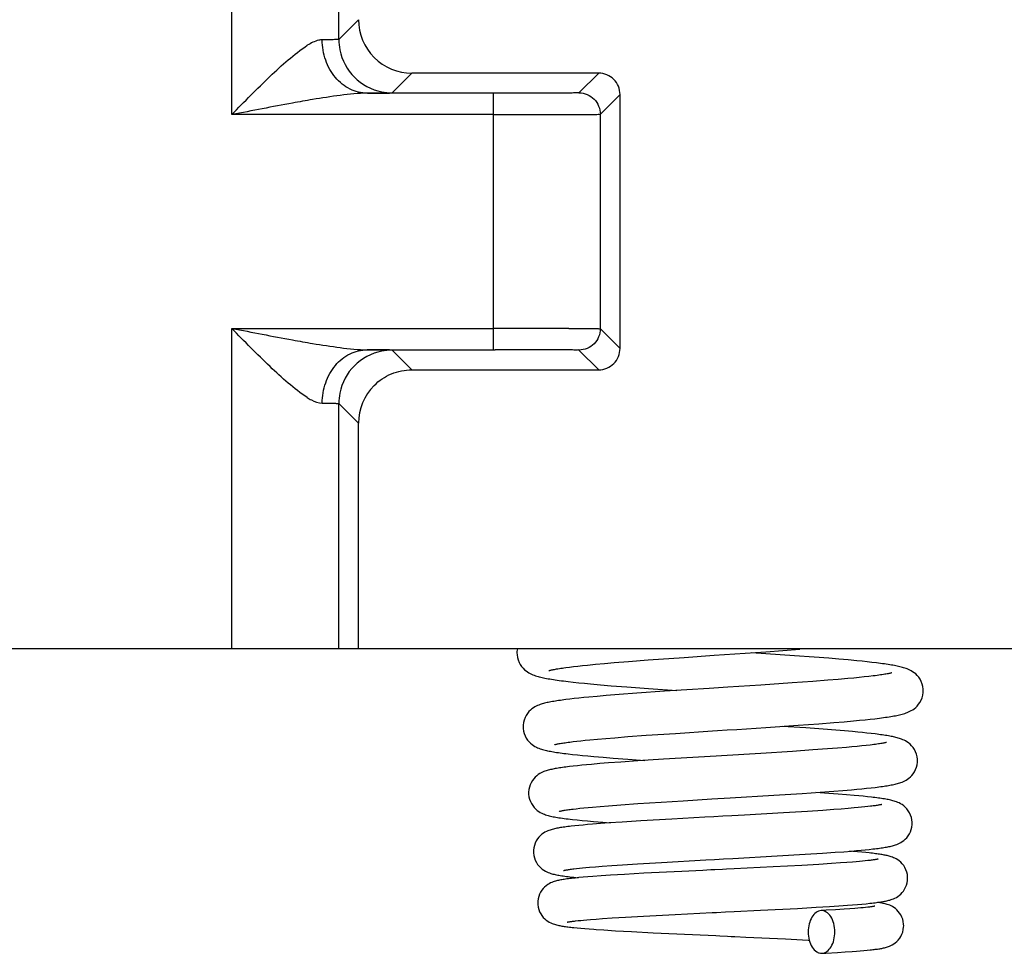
# Model space of a CAD drawing. Header units: millimetres. Extents: x 0 to 841, y 0 to 594.
# Tile 222 of 237: x 659.93 to 669.16, y 440.55 to 449.29. Entities that reach past the tile are written whole.
import ezdxf

# ---------------------------------------------------------------- set-up
doc = ezdxf.new("R2010")
doc.units = ezdxf.units.MM
doc.header["$LTSCALE"] = 46.255
doc.layers.get('0').update_dxf_attribs({"linetype": 'CONTINUOUS'})

msp = doc.modelspace()

# ---------------------------------------------------------------- linework, layer by layer
at = {"color": 9, "linetype": 'CONTINUOUS'}
for p, q in [((661.92287, 448.39922), (661.92287, 453.39835)), ((662.92286, 449.10269), (663.10801, 449.28783)), ((663.60798, 448.78782), (663.42285, 448.60269)), ((665.17286, 448.60269), (665.35795, 448.78778)), ((664.37287, 446.39747), (664.37287, 448.59921)), ((665.55795, 448.58779), (665.37286, 448.40269)), ((664.37287, 448.39922), (661.92287, 448.39922)), ((661.92287, 446.39747), (664.37287, 446.39747)), ((661.92287, 443.39835), (661.92287, 446.39747)), ((665.55777, 446.2091), (665.37286, 446.39397)), ((663.60773, 446.00912), (663.42285, 446.194)), ((665.17286, 446.194), (665.35779, 446.00909)), ((662.92286, 445.69401), (663.10772, 445.50915))]:
    msp.add_line(p, q, dxfattribs=at)
at = {"color": 7, "linetype": 'CONTINUOUS'}
for p, q in [((662.92286, 449.10269), (662.92286, 453.39835)), ((665.35796, 448.78777), (663.60797, 448.78783)), ((664.35933, 448.5992), (663.19109, 448.59923)), ((665.55777, 446.2091), (665.55795, 448.58779)), ((665.37286, 446.39397), (665.37286, 448.40269)), ((664.37287, 446.31315), (664.37288, 446.39747)), ((664.37288, 446.19747), (664.37287, 446.31315)), ((663.18848, 446.19749), (664.38854, 446.19747)), ((663.60762, 446.00909), (665.35777, 446.00912)), ((662.92286, 443.39835), (662.92286, 445.69401)), ((663.10756, 443.39835), (663.10772, 445.50915)), ((633.99287, 443.39835), (684.64089, 443.39835)), ((664.59227, 443.37234), (664.59176, 443.3581)), ((665.82133, 443.29269), (666.1593, 443.31695)), ((666.1593, 443.31695), (666.44027, 443.33628)), ((666.44027, 443.33628), (666.92314, 443.36947)), ((667.19251, 443.33213), (666.78753, 443.36004)), ((666.92314, 443.36947), (667.24205, 443.39252)), ((667.37718, 443.31849), (667.19251, 443.33213)), ((667.51241, 443.30786), (667.37718, 443.31849)), ((665.04844, 443.22111), (665.08296, 443.22561)), ((665.08296, 443.22561), (665.1206, 443.23021)), ((665.1206, 443.23021), (665.16138, 443.23492)), ((665.16138, 443.23492), (665.20532, 443.23971)), ((665.20532, 443.23971), (665.25242, 443.24459)), ((665.25242, 443.24459), (665.32905, 443.25209)), ((665.32905, 443.25209), (665.41288, 443.25977)), ((665.41288, 443.25977), (665.50393, 443.26767)), ((665.50393, 443.26767), (665.63674, 443.27852)), ((665.63674, 443.27852), (665.82133, 443.29269)), ((667.6063, 443.30004), (667.51241, 443.30786)), ((667.69367, 443.29234), (667.6063, 443.30004)), ((667.77448, 443.28475), (667.69367, 443.29234)), ((667.82474, 443.27974), (667.77448, 443.28475)), ((667.87213, 443.27476), (667.82474, 443.27974)), ((667.91668, 443.2698), (667.87213, 443.27476)), ((667.84539, 443.13316), (667.79798, 443.12817)), ((667.88891, 443.13803), (667.84539, 443.13316)), ((667.92851, 443.14278), (667.88891, 443.13803)), ((665.07265, 443.09055), (665.11984, 443.08518)), ((665.11984, 443.08518), (665.17042, 443.07976)), ((665.17042, 443.07976), (665.22446, 443.07429)), ((665.22446, 443.07429), (665.28201, 443.06876)), ((665.28201, 443.06876), (665.37495, 443.06035)), ((665.37495, 443.06035), (665.47584, 443.05178)), ((665.47584, 443.05178), (665.62251, 443.0401)), ((665.62251, 443.0401), (665.82451, 443.02507)), ((667.16869, 443.07694), (666.87461, 443.05707)), ((667.36244, 443.09094), (667.16869, 443.07694)), ((667.50427, 443.10192), (667.36244, 443.09094)), ((667.60192, 443.10999), (667.50427, 443.10192)), ((667.69156, 443.11791), (667.60192, 443.10999)), ((667.74667, 443.12309), (667.69156, 443.11791)), ((667.79798, 443.12817), (667.74667, 443.12309)), ((665.34355, 442.9515), (665.26588, 442.94444)), ((665.42735, 442.95865), (665.34355, 442.9515)), ((665.5486, 442.96834), (665.42735, 442.95865)), ((665.71518, 442.98076), (665.5486, 442.96834)), ((665.97509, 442.9988), (665.71518, 442.98076)), ((665.82451, 443.02507), (666.09056, 443.00647)), ((665.08834, 442.92595), (665.0505, 442.92135)), ((665.12875, 442.93054), (665.08834, 442.92595)), ((665.17179, 442.93515), (665.12875, 442.93054)), ((665.21749, 442.93979), (665.17179, 442.93515)), ((665.26588, 442.94444), (665.21749, 442.93979)), ((666.9244, 442.66031), (667.225, 442.68074)), ((667.29643, 442.65562), (667.07604, 442.67045)), ((667.225, 442.68074), (667.41942, 442.69493)), ((667.41942, 442.69493), (667.56021, 442.70598)), ((667.56021, 442.70598), (667.65682, 442.71409)), ((667.65682, 442.71409), (667.74562, 442.72206)), ((667.74562, 442.72206), (667.80049, 442.7273)), ((667.80049, 442.7273), (667.85192, 442.73249)), ((667.85192, 442.73249), (667.89996, 442.73763)), ((667.89996, 442.73763), (667.94469, 442.74273)), ((667.94469, 442.74273), (667.98619, 442.7478)), ((665.63195, 442.57437), (665.80367, 442.58689)), ((665.80367, 442.58689), (666.07536, 442.60542)), ((666.56021, 442.63675), (666.65184, 442.64262)), ((666.65184, 442.64262), (666.9244, 442.66031)), ((667.45932, 442.6439), (667.29643, 442.65562)), ((667.5779, 442.63475), (667.45932, 442.6439)), ((667.65988, 442.628), (667.5779, 442.63475)), ((667.73587, 442.62133), (667.65988, 442.628)), ((667.78322, 442.61693), (667.73587, 442.62133)), ((667.82794, 442.61255), (667.78322, 442.61693)), ((667.87007, 442.60819), (667.82794, 442.61255)), ((667.90963, 442.60384), (667.87007, 442.60819)), ((665.0861, 442.52356), (665.11805, 442.52755)), ((665.11805, 442.52755), (665.15288, 442.53163)), ((665.15288, 442.53163), (665.19063, 442.53579)), ((665.19063, 442.53579), (665.2313, 442.54003)), ((665.2313, 442.54003), (665.27491, 442.54435)), ((665.27491, 442.54435), (665.34592, 442.55097)), ((665.34592, 442.55097), (665.42371, 442.55778)), ((665.42371, 442.55778), (665.50835, 442.56476)), ((665.50835, 442.56476), (665.63195, 442.57437)), ((667.82299, 442.48743), (667.77835, 442.48295)), ((667.86383, 442.4918), (667.82299, 442.48743)), ((667.90088, 442.49607), (667.86383, 442.4918)), ((665.11252, 442.40795), (665.15746, 442.40312)), ((665.15746, 442.40312), (665.2056, 442.39824)), ((665.2056, 442.39824), (665.25697, 442.39334)), ((665.25697, 442.39334), (665.31155, 442.38839)), ((667.17354, 442.43662), (666.87767, 442.41802)), ((667.36298, 442.44942), (667.17354, 442.43662)), ((667.49959, 442.45936), (667.36298, 442.44942)), ((667.59281, 442.46663), (667.49959, 442.45936)), ((667.67788, 442.47374), (667.59281, 442.46663)), ((667.72997, 442.47839), (667.67788, 442.47374)), ((667.77835, 442.48295), (667.72997, 442.47839)), ((665.15819, 442.30239), (665.11936, 442.29821)), ((665.19975, 442.30658), (665.15819, 442.30239)), ((665.24406, 442.3108), (665.19975, 442.30658)), ((665.2911, 442.31505), (665.24406, 442.3108)), ((665.3667, 442.32147), (665.2911, 442.31505)), ((665.31155, 442.38839), (665.3994, 442.38089)), ((665.44816, 442.32795), (665.3667, 442.32147)), ((665.3994, 442.38089), (665.49425, 442.3733)), ((665.56537, 442.33668), (665.44816, 442.32795)), ((665.49425, 442.3733), (665.63109, 442.36303)), ((665.72433, 442.34771), (665.56537, 442.33668)), ((665.63109, 442.36303), (665.78849, 442.35196)), ((665.96577, 442.36329), (665.72433, 442.34771)), ((665.11936, 442.29821), (665.08314, 442.29404)), ((666.58834, 442.00067), (666.99874, 442.02541)), ((666.99874, 442.02541), (667.2618, 442.04228)), ((667.2618, 442.04228), (667.43292, 442.0541)), ((667.51412, 442.04239), (667.39009, 442.05099)), ((667.43292, 442.0541), (667.55848, 442.06342)), ((667.59927, 442.0361), (667.51412, 442.04239)), ((667.55848, 442.06342), (667.64546, 442.07033)), ((667.67777, 442.02992), (667.59927, 442.0361)), ((667.64546, 442.07033), (667.72598, 442.07717)), ((667.74976, 442.02383), (667.67777, 442.02992)), ((667.72598, 442.07717), (667.77598, 442.08168)), ((667.79423, 442.01981), (667.74976, 442.02383)), ((667.77598, 442.08168), (667.82302, 442.08617)), ((667.82302, 442.08617), (667.8671, 442.09063)), ((667.8671, 442.09063), (667.90823, 442.09506)), ((667.90823, 442.09506), (667.94647, 442.09947)), ((665.44899, 441.92752), (665.56399, 441.93624)), ((665.56399, 441.93624), (665.72546, 441.94758)), ((665.72546, 441.94758), (665.94374, 441.96182)), ((665.94374, 441.96182), (666.14971, 441.97454)), ((666.14971, 441.97454), (666.41796, 441.99059)), ((666.41796, 441.99059), (666.58834, 442.00067)), ((667.83594, 442.01582), (667.79423, 442.01981)), ((667.87497, 442.01183), (667.83594, 442.01582)), ((665.11747, 441.89606), (665.14781, 441.89965)), ((665.14781, 441.89965), (665.18127, 441.90336)), ((665.18127, 441.90336), (665.21788, 441.90716)), ((665.21788, 441.90716), (665.25767, 441.91106)), ((665.25767, 441.91106), (665.30066, 441.91505)), ((665.30066, 441.91505), (665.37119, 441.92119)), ((665.37119, 441.92119), (665.44899, 441.92752)), ((666.72258, 441.84003), (666.60302, 441.83355)), ((667.08813, 441.86053), (666.72258, 441.84003)), ((667.31315, 441.87416), (667.08813, 441.86053)), ((667.45609, 441.88355), (667.31315, 441.87416)), ((667.55889, 441.89082), (667.45609, 441.88355)), ((667.62903, 441.89613), (667.55889, 441.89082)), ((667.69318, 441.9013), (667.62903, 441.89613)), ((667.75145, 441.90635), (667.69318, 441.9013)), ((667.78708, 441.90964), (667.75145, 441.90635)), ((667.82018, 441.91287), (667.78708, 441.90964)), ((667.85076, 441.91604), (667.82018, 441.91287)), ((667.87885, 441.91915), (667.85076, 441.91604)), ((667.90446, 441.92218), (667.87885, 441.91915)), ((665.15488, 441.79447), (665.20221, 441.78978)), ((665.2105, 441.74708), (665.17051, 441.74325)), ((665.20221, 441.78978), (665.25317, 441.78506)), ((665.25345, 441.75094), (665.2105, 441.74708)), ((665.25317, 441.78506), (665.30776, 441.7803)), ((665.29937, 441.75483), (665.25345, 441.75094)), ((665.37392, 441.76073), (665.29937, 441.75483)), ((665.30776, 441.7803), (665.39696, 441.77305)), ((665.45581, 441.76677), (665.37392, 441.76073)), ((665.39696, 441.77305), (665.46813, 441.76764)), ((665.57758, 441.77511), (665.45581, 441.76677)), ((665.7524, 441.78616), (665.57758, 441.77511)), ((666.04107, 441.80296), (665.7524, 441.78616)), ((666.35068, 441.81994), (666.04107, 441.80296)), ((666.4367, 441.82458), (666.35068, 441.81994)), ((665.13343, 441.73945), (665.09919, 441.73566)), ((665.17051, 441.74325), (665.13343, 441.73945)), ((667.02969, 441.45708), (667.28992, 441.47252)), ((667.28992, 441.47252), (667.45394, 441.48309)), ((667.45394, 441.48309), (667.5717, 441.4913)), ((667.5717, 441.4913), (667.65218, 441.49734)), ((667.65218, 441.49734), (667.72605, 441.50328)), ((667.73911, 441.49934), (667.70816, 441.50181)), ((667.72605, 441.50328), (667.77169, 441.5072)), ((667.78204, 441.49574), (667.73911, 441.49934)), ((667.77169, 441.5072), (667.8145, 441.51109)), ((667.82166, 441.4922), (667.78204, 441.49574)), ((667.8145, 441.51109), (667.85453, 441.51496)), ((667.85812, 441.48872), (667.82166, 441.4922)), ((667.85453, 441.51496), (667.89188, 441.51882)), ((667.89188, 441.51882), (667.92662, 441.52268)), ((665.58033, 441.375), (665.7207, 441.38404)), ((665.7207, 441.38404), (665.94449, 441.3974)), ((665.94449, 441.3974), (666.35985, 441.42043)), ((666.61243, 441.43405), (667.02969, 441.45708)), ((667.41814, 441.37807), (667.26003, 441.3689)), ((667.53657, 441.38555), (667.41814, 441.37807)), ((667.6222, 441.39142), (667.53657, 441.38555)), ((667.68097, 441.39576), (667.6222, 441.39142)), ((667.73495, 441.40004), (667.68097, 441.39576)), ((667.76822, 441.40286), (667.73495, 441.40004)), ((667.79924, 441.40564), (667.76822, 441.40286)), ((667.82798, 441.40838), (667.79924, 441.40564)), ((667.85438, 441.41107), (667.82798, 441.40838)), ((667.87842, 441.4137), (667.85438, 441.41107)), ((665.12518, 441.3366), (665.14958, 441.33947)), ((665.14958, 441.33947), (665.17643, 441.34241)), ((665.17643, 441.34241), (665.20574, 441.34541)), ((665.20574, 441.34541), (665.23749, 441.34848)), ((665.23749, 441.34848), (665.2717, 441.35161)), ((665.2717, 441.35161), (665.3276, 441.3564)), ((665.3276, 441.3564), (665.38902, 441.36131)), ((665.38902, 441.36131), (665.47962, 441.36804)), ((665.47962, 441.36804), (665.58033, 441.375)), ((665.78065, 441.29471), (665.59819, 441.28445)), ((666.13762, 441.313), (665.78065, 441.29471)), ((666.33332, 441.32253), (666.13762, 441.313)), ((666.99274, 441.35471), (666.625, 441.33656)), ((667.26003, 441.3689), (666.99274, 441.35471)), ((665.17287, 441.25409), (665.13673, 441.25054)), ((665.21248, 441.25767), (665.17287, 441.25409)), ((665.25575, 441.2613), (665.21248, 441.25767)), ((665.3028, 441.26499), (665.25575, 441.2613)), ((665.38075, 441.27064), (665.3028, 441.26499)), ((665.46783, 441.27645), (665.38075, 441.27064)), ((665.59819, 441.28445), (665.46783, 441.27645)), ((667.82336, 441.0067), (667.86236, 441.01037)), ((667.86236, 441.01037), (667.89811, 441.01401)), ((666.54406, 440.93266), (666.62679, 440.93665)), ((666.62679, 440.93665), (666.87249, 440.94863)), ((666.87249, 440.94863), (667.21936, 440.96653)), ((667.21936, 440.96653), (667.39326, 440.97636)), ((667.39326, 440.97636), (667.5199, 440.98412)), ((667.48825, 440.94848), (667.44063, 440.94584)), ((667.57646, 440.95364), (667.48825, 440.94848)), ((667.5199, 440.98412), (667.60683, 440.98986)), ((667.6553, 440.95867), (667.57646, 440.95364)), ((667.60683, 440.98986), (667.68648, 440.99554)), ((667.70826, 440.96234), (667.6553, 440.95867)), ((667.68648, 440.99554), (667.73543, 440.99929)), ((667.75595, 440.96592), (667.70826, 440.96234)), ((667.73543, 440.99929), (667.78105, 441.00301)), ((667.78482, 440.96825), (667.75595, 440.96592)), ((667.78105, 441.00301), (667.82336, 441.0067)), ((667.81137, 440.97054), (667.78482, 440.96825)), ((667.83561, 440.97277), (667.81137, 440.97054)), ((667.85753, 440.97494), (667.83561, 440.97277)), ((667.87716, 440.97704), (667.85753, 440.97494)), ((665.1415, 440.84926), (665.16387, 440.85173)), ((665.16387, 440.85173), (665.18882, 440.85428)), ((665.18882, 440.85428), (665.21638, 440.85692)), ((665.21638, 440.85692), (665.24658, 440.85962)), ((665.24658, 440.85962), (665.2794, 440.86239)), ((665.2794, 440.86239), (665.33354, 440.86665)), ((665.33354, 440.86665), (665.39352, 440.87103)), ((665.39352, 440.87103), (665.48237, 440.87703)), ((665.48237, 440.87703), (665.60721, 440.88475)), ((665.60721, 440.88475), (665.77729, 440.8944)), ((665.77729, 440.8944), (666.07468, 440.90985)), ((665.15674, 440.78351), (665.19097, 440.78037)), ((665.19097, 440.78037), (665.22804, 440.7772)), ((665.22804, 440.7772), (665.26806, 440.774)), ((665.26806, 440.774), (665.31107, 440.77078)), ((665.40627, 440.76421), (665.51386, 440.75749)), ((665.51386, 440.75749), (665.66502, 440.74889)), ((665.66502, 440.74889), (665.86679, 440.73841)), ((665.86679, 440.73841), (666.38131, 440.71427)), ((666.38131, 440.71427), (666.45482, 440.71095)), ((666.6334, 440.70292), (666.73601, 440.69828)), ((666.73601, 440.69828), (667.10852, 440.68088)), ((667.44863, 440.54606), (667.48426, 440.54801)), ((667.48426, 440.54801), (667.59418, 440.55436)), ((667.59418, 440.55436), (667.6669, 440.55895)), ((667.6669, 440.55895), (667.73184, 440.5634)), ((667.73184, 440.5634), (667.77107, 440.5663)), ((667.77107, 440.5663), (667.80724, 440.56915)), ((667.80724, 440.56915), (667.8405, 440.57197)), ((667.8405, 440.57197), (667.87102, 440.57476)), ((667.87102, 440.57476), (667.89899, 440.57753))]:
    msp.add_line(p, q, dxfattribs=at)
for points in [[(664.59176, 443.35818), (664.59247, 443.34128), (664.59608, 443.31671), (664.60256, 443.29278), (664.61165, 443.27004), (664.62266, 443.24946), (664.63508, 443.23119), (664.64859, 443.2151), (664.66259, 443.20136), (664.6766, 443.1898), (664.69043, 443.18006), (664.70394, 443.1718), (664.71691, 443.16486), (664.72934, 443.15897), (664.74154, 443.15381), (664.75349, 443.14926), (664.76521, 443.14521), (664.77706, 443.14147), (664.78914, 443.13797), (664.8014, 443.13468), (664.81404, 443.13154), (664.82707, 443.12852), (664.84049, 443.1256), (664.85443, 443.12276), (664.8689, 443.11997), (664.88392, 443.11723), (664.89957, 443.11452), (664.91588, 443.11183), (664.93285, 443.10916), (664.95053, 443.1065), (664.96896, 443.10385), (664.98812, 443.10119), (665.00806, 443.09854), (665.02878, 443.09588), (665.07265, 443.09055)], [(664.59589, 443.39835), (664.59562, 443.39733), (664.59227, 443.37234)], [(668.39759, 443.00431), (668.3971, 443.01824), (668.39381, 443.04303), (668.38752, 443.06736), (668.37849, 443.09061), (668.36738, 443.11172), (668.35473, 443.13049), (668.34085, 443.14705), (668.32646, 443.16111), (668.31213, 443.17282), (668.29805, 443.18262), (668.2844, 443.19081), (668.27147, 443.1976), (668.25925, 443.20328), (668.24738, 443.20821), (668.23588, 443.21252), (668.22475, 443.2163), (668.21357, 443.21979), (668.20227, 443.22304), (668.19088, 443.22606), (668.17915, 443.22897), (668.16702, 443.23177), (668.15451, 443.23449), (668.14149, 443.23715), (668.12792, 443.23976), (668.1138, 443.24234), (668.09908, 443.2449), (668.08373, 443.24743), (668.06775, 443.24995), (668.05114, 443.25246), (668.0339, 443.25495), (668.01602, 443.25744), (667.99748, 443.25991), (667.97829, 443.26239), (667.95844, 443.26485), (667.91668, 443.2698)], [(664.89102, 443.19296), (664.8904, 443.19271), (664.88936, 443.19231), (664.88988, 443.19249), (664.89154, 443.19302), (664.89431, 443.19384), (664.89828, 443.19493), (664.90323, 443.19621), (664.90914, 443.19763), (664.91605, 443.1992), (664.92385, 443.20088), (664.93253, 443.20264), (664.94212, 443.20449), (664.95254, 443.2064), (664.9638, 443.20837), (664.97591, 443.21039), (664.98882, 443.21246), (665.00253, 443.21457), (665.01706, 443.21672), (665.03236, 443.2189), (665.04844, 443.22111)], [(668.10183, 443.17197), (668.10131, 443.1718), (668.09882, 443.17107), (668.09488, 443.17), (668.08979, 443.16873), (668.08359, 443.16727), (668.07619, 443.16565), (668.06777, 443.16392), (668.05833, 443.1621), (668.04783, 443.16018), (668.03635, 443.15819), (668.02389, 443.15613), (668.01043, 443.15402), (667.99599, 443.15186), (667.98059, 443.14965), (667.9642, 443.1474), (667.94684, 443.14511), (667.92851, 443.14278)], [(666.87461, 443.05707), (666.56727, 443.0372), (666.52319, 443.03438), (666.43541, 443.02877)], [(666.43541, 443.02877), (666.39177, 443.02597), (665.97509, 442.9988)], [(667.98619, 442.7478), (668.00576, 442.75033), (668.02456, 442.75286), (668.04263, 442.75539), (668.05998, 442.75792), (668.07661, 442.76047), (668.09259, 442.76303), (668.10792, 442.76561), (668.12262, 442.76822), (668.13679, 442.77088), (668.15043, 442.77359), (668.16355, 442.77636), (668.17631, 442.77925), (668.1887, 442.78225), (668.20074, 442.7854), (668.21262, 442.78877), (668.22429, 442.79237), (668.23584, 442.79628), (668.24766, 442.8007), (668.25975, 442.80573), (668.2721, 442.81149), (668.28504, 442.81831), (668.29858, 442.82648), (668.31246, 442.83617), (668.32653, 442.84768), (668.34058, 442.86139), (668.35414, 442.87744), (668.36659, 442.89567), (668.37761, 442.91618), (668.3867, 442.93883), (668.39321, 442.96271), (668.39685, 442.98728), (668.39759, 443.00438)], [(665.0505, 442.92135), (665.0325, 442.91905), (665.01511, 442.91674), (664.99832, 442.91442), (664.98214, 442.91209), (664.96658, 442.90975), (664.95162, 442.9074), (664.93724, 442.90503), (664.92344, 442.90264), (664.91021, 442.90023), (664.89747, 442.89777), (664.88524, 442.89528), (664.87346, 442.89272), (664.86201, 442.89007), (664.8509, 442.88731), (664.84007, 442.88443), (664.82926, 442.88131), (664.81851, 442.87794), (664.80775, 442.87425), (664.79655, 442.87002), (664.78489, 442.86513), (664.77284, 442.85946), (664.76004, 442.85265), (664.74649, 442.84438), (664.73248, 442.83445), (664.71829, 442.82262), (664.70413, 442.80846), (664.69051, 442.79183), (664.67818, 442.77309), (664.66746, 442.7522), (664.6588, 442.72932), (664.6528, 442.70542), (664.64969, 442.68108), (664.64926, 442.66802)], [(664.64926, 442.66808), (664.64997, 442.65132), (664.65353, 442.62698), (664.65991, 442.60335), (664.66881, 442.58095), (664.67963, 442.56059), (664.69192, 442.54241), (664.70535, 442.52634), (664.71931, 442.5126), (664.73333, 442.50105), (664.7472, 442.49132), (664.7607, 442.48315), (664.77354, 442.47636), (664.78578, 442.47067), (664.7977, 442.46572), (664.8093, 442.46141), (664.82059, 442.45761), (664.83195, 442.45413), (664.84347, 442.4509), (664.85513, 442.44789), (664.8671, 442.44502), (664.87941, 442.44227), (664.89207, 442.43963), (664.90523, 442.43706), (664.91891, 442.43453), (664.93311, 442.43206), (664.94793, 442.42961), (664.96339, 442.42718), (664.97949, 442.42476), (664.99628, 442.42236), (665.01379, 442.41996), (665.03202, 442.41756), (665.05099, 442.41517), (665.07073, 442.41277), (665.11252, 442.40795)], [(666.07536, 442.60542), (666.42363, 442.62801), (666.46895, 442.63091), (666.56021, 442.63675)], [(668.343, 442.34923), (668.34256, 442.36238), (668.33944, 442.38672), (668.33342, 442.41059), (668.32473, 442.43344), (668.31397, 442.45432), (668.30156, 442.4731), (668.28782, 442.48976), (668.27351, 442.50393), (668.25919, 442.51574), (668.24505, 442.52563), (668.23141, 442.53381), (668.21863, 442.54049), (668.20665, 442.54601), (668.19511, 442.55074), (668.18406, 442.55481), (668.17349, 442.55834), (668.16296, 442.56155), (668.15238, 442.56452), (668.1418, 442.56726), (668.13096, 442.56987), (668.11978, 442.57239), (668.10829, 442.57481), (668.09635, 442.57717), (668.08392, 442.57949), (668.071, 442.58178), (668.05753, 442.58404), (668.04348, 442.58628), (668.02885, 442.5885), (668.01363, 442.59072), (667.9978, 442.59292), (667.98136, 442.59512), (667.96432, 442.59731), (667.9467, 442.59949), (667.90963, 442.60384)], [(664.94259, 442.4989), (664.94307, 442.49905), (664.94526, 442.49967), (664.94864, 442.50058), (664.95296, 442.50165), (664.95819, 442.50288), (664.9644, 442.50424), (664.97145, 442.5057), (664.97934, 442.50724), (664.98809, 442.50886), (664.99764, 442.51055), (665.00797, 442.51228), (665.01911, 442.51408), (665.031, 442.51591), (665.04366, 442.51777), (665.05708, 442.51968), (665.07123, 442.52161), (665.0861, 442.52356)], [(668.05307, 442.52065), (668.05235, 442.52043), (668.05007, 442.5198), (668.0463, 442.51883), (668.04137, 442.51767), (668.03534, 442.51635), (668.02812, 442.51487), (668.01987, 442.51328), (668.01061, 442.51161), (668.0003, 442.50985), (667.98901, 442.50803), (667.97675, 442.50615), (667.9635, 442.50421), (667.94929, 442.50224), (667.93412, 442.50022), (667.91797, 442.49816), (667.90088, 442.49607)], [(666.87767, 442.41802), (666.50651, 442.39583), (666.45847, 442.39298), (665.96577, 442.36329)], [(667.94647, 442.09947), (667.96453, 442.10167), (667.9819, 442.10388), (667.99858, 442.10608), (668.01461, 442.10829), (668.03, 442.11051), (668.04475, 442.11274), (668.05893, 442.11499), (668.07254, 442.11726), (668.0856, 442.11957), (668.09821, 442.12192), (668.11037, 442.12434), (668.1221, 442.12682), (668.13356, 442.12942), (668.14476, 442.13215), (668.15572, 442.13504), (668.16664, 442.13818), (668.17749, 442.14158), (668.18835, 442.14533), (668.19961, 442.14964), (668.21129, 442.15464), (668.22335, 442.16046), (668.23603, 442.1674), (668.24933, 442.17577), (668.26298, 442.18574), (668.27667, 442.19751), (668.29017, 442.21139), (668.30307, 442.22751), (668.31477, 442.24557), (668.32494, 442.26556), (668.33324, 442.28737), (668.33915, 442.31031), (668.3424, 442.33395), (668.343, 442.34928)], [(665.08314, 442.29404), (665.066, 442.29196), (665.04949, 442.28987), (665.03362, 442.28777), (665.01838, 442.28568), (665.00376, 442.28357), (664.98977, 442.28146), (664.97634, 442.27933), (664.9635, 442.27719), (664.9512, 442.27502), (664.93936, 442.27281), (664.92799, 442.27055), (664.91704, 442.26824), (664.90633, 442.26582), (664.89591, 442.26328), (664.88571, 442.2606), (664.87537, 442.25766), (664.86497, 442.25442), (664.85444, 442.2508), (664.84326, 442.24655), (664.83137, 442.24147), (664.81892, 442.23545), (664.80571, 442.22812), (664.79168, 442.21911), (664.77726, 442.20821), (664.76298, 442.19535), (664.74906, 442.18013), (664.73601, 442.16254), (664.72466, 442.1433), (664.71526, 442.12265), (664.70802, 442.10069), (664.70327, 442.07827), (664.70109, 442.05589), (664.70093, 442.04794)], [(664.70093, 442.04798), (664.70135, 442.03517), (664.70418, 442.01223), (664.70964, 441.98955), (664.71758, 441.9676), (664.72761, 441.94716), (664.73949, 441.92831), (664.75295, 441.91125), (664.7672, 441.89656), (664.78173, 441.88418), (664.79633, 441.87372), (664.81054, 441.86506), (664.82396, 441.85801), (664.83666, 441.8522), (664.84892, 441.84725), (664.86067, 441.84304), (664.87195, 441.83942), (664.88327, 441.83612), (664.89473, 441.83309), (664.90629, 441.83028), (664.91823, 441.8276), (664.93061, 441.82503), (664.94342, 441.82256), (664.95684, 441.82013), (664.97091, 441.81775), (664.98563, 441.81539), (665.0011, 441.81306), (665.01736, 441.81073), (665.0344, 441.80842), (665.05229, 441.8061), (665.07104, 441.80378), (665.09065, 441.80146), (665.11116, 441.79914), (665.15488, 441.79447)], [(668.29425, 441.76415), (668.29405, 441.77308), (668.29169, 441.79584), (668.28669, 441.81856), (668.27912, 441.84076), (668.26934, 441.86161), (668.25752, 441.88102), (668.24393, 441.89872), (668.22944, 441.91395), (668.21456, 441.92679), (668.19952, 441.93761), (668.185, 441.94645), (668.17148, 441.95351), (668.15885, 441.95924), (668.1468, 441.96405), (668.13544, 441.96807), (668.12472, 441.97148), (668.11405, 441.97456), (668.1033, 441.97739), (668.09257, 441.97998), (668.08152, 441.98244), (668.07007, 441.98481), (668.05826, 441.98709), (668.04597, 441.98931), (668.03316, 441.99149), (668.01984, 441.99362), (668.00599, 441.99572), (667.99163, 441.99779), (667.97675, 441.99983), (667.96129, 442.00185), (667.94524, 442.00386), (667.92862, 442.00586), (667.91137, 442.00786), (667.87497, 442.01183)], [(668.01022, 441.93926), (668.0104, 441.93932), (668.01013, 441.93924), (668.00866, 441.93884), (668.00628, 441.93825), (668.00302, 441.93749), (667.99881, 441.93658), (667.99382, 441.93556), (667.98804, 441.93445), (667.98146, 441.93326), (667.97417, 441.93201), (667.96618, 441.93071), (667.95748, 441.92936), (667.94814, 441.92798), (667.93817, 441.92657), (667.92756, 441.92513), (667.91632, 441.92367), (667.90446, 441.92218)], [(664.9885, 441.87509), (664.988, 441.87492), (664.98833, 441.87502), (664.98991, 441.87546), (664.99246, 441.87613), (664.99596, 441.87697), (665.00047, 441.87799), (665.00583, 441.87913), (665.01202, 441.88037), (665.01908, 441.8817), (665.02692, 441.8831), (665.03553, 441.88456), (665.04494, 441.88608), (665.05511, 441.88764), (665.06604, 441.88925), (665.07776, 441.8909), (665.09023, 441.89259), (665.10346, 441.89431), (665.11747, 441.89606)], [(666.60302, 441.83355), (666.52083, 441.82911), (666.4367, 441.82458)], [(667.92662, 441.52268), (667.94304, 441.52461), (667.95884, 441.52655), (667.97406, 441.5285), (667.98871, 441.53047), (668.00278, 441.53245), (668.01631, 441.53445), (668.02931, 441.53648), (668.04178, 441.53853), (668.05378, 441.54063), (668.0653, 441.54278), (668.07638, 441.54499), (668.08717, 441.54729), (668.09763, 441.5497), (668.10785, 441.55225), (668.11815, 441.55504), (668.12852, 441.55813), (668.13901, 441.56157), (668.15006, 441.56561), (668.16171, 441.5704), (668.17387, 441.57606), (668.18677, 441.58294), (668.20044, 441.59138), (668.21453, 441.60156), (668.22865, 441.61367), (668.24261, 441.62811), (668.25587, 441.64496), (668.26762, 441.6636), (668.27757, 441.68387), (668.28549, 441.70568), (668.29096, 441.72828), (668.29382, 441.75119), (668.29425, 441.76419)], [(665.09919, 441.73566), (665.08312, 441.73377), (665.0677, 441.73187), (665.05295, 441.72998), (665.03883, 441.72807), (665.0253, 441.72615), (665.01235, 441.72422), (664.99997, 441.72226), (664.98802, 441.72025), (664.9765, 441.7182), (664.96541, 441.71608), (664.95456, 441.71385), (664.94398, 441.71151), (664.93362, 441.70901), (664.92324, 441.70629), (664.91289, 441.7033), (664.90246, 441.69996), (664.89144, 441.69603), (664.87979, 441.69133), (664.86757, 441.68574), (664.85452, 441.67887), (664.84053, 441.67031), (664.82607, 441.65987), (664.81176, 441.64757), (664.79788, 441.63314), (664.7848, 441.61645), (664.7732, 441.59796), (664.76336, 441.57789), (664.75551, 441.55627), (664.75002, 441.53355), (664.74715, 441.51007), (664.74677, 441.49786)], [(664.74677, 441.4979), (664.74719, 441.48508), (664.75003, 441.46214), (664.75553, 441.43943), (664.76355, 441.41742), (664.77373, 441.39686), (664.78587, 441.37782), (664.79971, 441.36057), (664.81437, 441.34579), (664.82937, 441.33338), (664.84445, 441.32296), (664.85894, 441.3145), (664.87233, 441.30781), (664.88476, 441.30242), (664.89663, 441.29791), (664.90783, 441.29413), (664.91843, 441.29093), (664.92903, 441.28804), (664.93976, 441.28537), (664.95056, 441.28292), (664.96173, 441.28058), (664.97334, 441.27834), (664.98538, 441.27617), (664.99801, 441.27405), (665.01128, 441.27196), (665.02518, 441.2699), (665.03983, 441.26785), (665.05525, 441.26581), (665.07146, 441.26377), (665.08849, 441.26174), (665.10635, 441.25971), (665.12505, 441.25767), (665.14459, 441.25563), (665.16635, 441.25346)], [(668.25133, 441.24908), (668.25103, 441.25994), (668.24837, 441.28304), (668.2431, 441.30567), (668.2354, 441.32743), (668.22566, 441.34768), (668.21409, 441.36635), (668.20099, 441.38325), (668.18711, 441.39779), (668.17292, 441.41008), (668.15865, 441.42043), (668.14488, 441.42891), (668.13202, 441.43571), (668.12001, 441.44124), (668.10868, 441.44581), (668.09818, 441.44957), (668.08843, 441.4527), (668.0789, 441.45547), (668.06949, 441.45796), (668.06029, 441.46019), (668.05092, 441.46229), (668.04132, 441.46428), (668.03152, 441.46618), (668.02135, 441.46802), (668.01075, 441.46982), (667.99974, 441.47159), (667.98822, 441.47333), (667.97617, 441.47505), (667.96358, 441.47677), (667.95041, 441.47847), (667.93666, 441.48018), (667.9223, 441.48187), (667.90728, 441.48358), (667.89159, 441.48528), (667.85812, 441.48872)], [(666.35985, 441.42043), (666.44288, 441.42491), (666.48493, 441.42718), (666.52724, 441.42946), (666.61243, 441.43405)], [(667.973, 441.42769), (667.97347, 441.42783), (667.974, 441.42799), (667.9732, 441.42778), (667.97145, 441.42736), (667.9688, 441.42678), (667.96516, 441.42603), (667.96075, 441.42518), (667.9556, 441.42425), (667.94967, 441.42324), (667.94305, 441.42217), (667.93576, 441.42106), (667.92778, 441.41991), (667.91917, 441.41872), (667.90992, 441.4175), (667.90003, 441.41626), (667.88953, 441.41499), (667.87842, 441.4137)], [(665.02847, 441.32134), (665.02806, 441.32121), (665.0277, 441.3211), (665.0286, 441.32134), (665.03045, 441.32181), (665.03322, 441.32245), (665.03698, 441.32327), (665.04152, 441.32419), (665.04679, 441.32519), (665.05285, 441.32628), (665.05959, 441.32743), (665.06701, 441.32863), (665.07511, 441.32988), (665.08386, 441.33117), (665.09324, 441.33248), (665.10327, 441.33383), (665.11391, 441.33521), (665.12518, 441.3366)], [(666.51836, 441.33143), (666.44556, 441.32793), (666.40855, 441.32615), (666.33332, 441.32253)], [(666.625, 441.33656), (666.55424, 441.33315), (666.51836, 441.33143)], [(665.13673, 441.25054), (665.11991, 441.24878), (665.10389, 441.24702), (665.08864, 441.24526), (665.07414, 441.2435), (665.06038, 441.24173), (665.04733, 441.23995), (665.03495, 441.23816), (665.02317, 441.23634), (665.01198, 441.23449), (665.00132, 441.2326), (664.99099, 441.23062), (664.98102, 441.22855), (664.97132, 441.22635), (664.96152, 441.22391), (664.95167, 441.2212), (664.94166, 441.21814), (664.93089, 441.21443), (664.91922, 441.20987), (664.90683, 441.20431), (664.89366, 441.19746), (664.87957, 441.18887), (664.86505, 441.17839), (664.8509, 441.16618), (664.83747, 441.15218), (664.82493, 441.13622), (664.81373, 441.11857), (664.80421, 441.09957), (664.79647, 441.07912), (664.79071, 441.05695), (664.78737, 441.03307), (664.78677, 441.01779)], [(667.96035, 441.02128), (667.97413, 441.02311), (667.98725, 441.02495), (667.99973, 441.02682), (668.0117, 441.02871), (668.02314, 441.03066), (668.0341, 441.03265), (668.04477, 441.03474), (668.05513, 441.03695), (668.06525, 441.03929), (668.07549, 441.04189), (668.0858, 441.04478), (668.09626, 441.04805), (668.10743, 441.05197), (668.11948, 441.05678), (668.13218, 441.0626), (668.14545, 441.06964), (668.1594, 441.07829), (668.17362, 441.08869), (668.18731, 441.1006), (668.20008, 441.1139), (668.21196, 441.12883), (668.22278, 441.14545), (668.23221, 441.1635), (668.2401, 441.1831), (668.24632, 441.20488), (668.25029, 441.22896), (668.25133, 441.24911)], [(664.78677, 441.01782), (664.78741, 441.00206), (664.79069, 440.97874), (664.79647, 440.95648), (664.80443, 440.93553), (664.81426, 440.91611), (664.82575, 440.89825), (664.8386, 440.88216), (664.85227, 440.86816), (664.86647, 440.85613), (664.88091, 440.84589), (664.89492, 440.83749), (664.90807, 440.83075), (664.92047, 440.82527), (664.9322, 440.82077), (664.94312, 440.81708), (664.95335, 440.81401), (664.96336, 440.81132), (664.9732, 440.80893), (664.98286, 440.80679), (664.99266, 440.8048), (665.00265, 440.80292), (665.01281, 440.80115), (665.02334, 440.79943), (665.03429, 440.79776), (665.04564, 440.79613), (665.0575, 440.79452), (665.0699, 440.79292), (665.08282, 440.79135), (665.09635, 440.78978), (665.11048, 440.78821), (665.12524, 440.78665), (665.15674, 440.78351)], [(667.89811, 441.01401), (667.9148, 441.01583), (667.93072, 441.01764), (667.9459, 441.01946), (667.96035, 441.02128)], [(668.21424, 440.80401), (668.21371, 440.81836), (668.21051, 440.84208), (668.2048, 440.86445), (668.19698, 440.88529), (668.18736, 440.90454), (668.17615, 440.92219), (668.16368, 440.93806), (668.15038, 440.95192), (668.13648, 440.96393), (668.1223, 440.97419), (668.10851, 440.98263), (668.09546, 440.98945), (668.08313, 440.99499), (668.07151, 440.99953), (668.06079, 441.00319), (668.05082, 441.0062), (668.04112, 441.00882), (668.03167, 441.01112), (668.02245, 441.01316), (668.01308, 441.01506), (668.00349, 441.01685), (667.9937, 441.01854), (667.9835, 441.02018), (667.97282, 441.02179), (667.96863, 441.02238)], [(666.07468, 440.90985), (666.42094, 440.92675), (666.46179, 440.92871), (666.54406, 440.93266)], [(667.94387, 440.98661), (667.94322, 440.98646), (667.94167, 440.98613), (667.93916, 440.98562), (667.93591, 440.98502), (667.93196, 440.98433), (667.92727, 440.98357), (667.92195, 440.98275), (667.91601, 440.98188), (667.90942, 440.98097), (667.90224, 440.98003), (667.89447, 440.97906), (667.8861, 440.97806), (667.87716, 440.97704)], [(665.06226, 440.83763), (665.0617, 440.83747), (665.06097, 440.83726), (665.06157, 440.83741), (665.06311, 440.83777), (665.06554, 440.83829), (665.06893, 440.83897), (665.07307, 440.83975), (665.07793, 440.8406), (665.08356, 440.84153), (665.08986, 440.84252), (665.09682, 440.84355), (665.10447, 440.84463), (665.11276, 440.84574), (665.12169, 440.84688), (665.13128, 440.84806), (665.1415, 440.84926)], [(665.31107, 440.77078), (665.33372, 440.76915), (665.40627, 440.76421)], [(667.89899, 440.57753), (667.91206, 440.57892), (667.92459, 440.58031), (667.93659, 440.58171), (667.94807, 440.58311), (667.9591, 440.58454), (667.9697, 440.586), (667.97986, 440.58747), (667.98965, 440.58899), (667.99906, 440.59055), (668.00813, 440.59217), (668.01703, 440.59388), (668.02572, 440.59568), (668.03428, 440.59762), (668.0431, 440.59981), (668.0521, 440.60228), (668.06139, 440.60511), (668.07155, 440.60858), (668.08269, 440.61291), (668.09464, 440.61824), (668.10751, 440.62488), (668.12139, 440.63328), (668.13582, 440.64362), (668.15003, 440.65581), (668.16371, 440.67004), (668.17655, 440.68643), (668.18794, 440.70454), (668.19758, 440.72412), (668.20529, 440.74515), (668.21075, 440.76722), (668.21374, 440.79002), (668.21424, 440.80403)], [(666.45482, 440.71095), (666.4912, 440.70932), (666.56302, 440.70609)], [(666.56302, 440.70609), (666.5984, 440.7045), (666.6334, 440.70292)], [(667.10852, 440.68088), (667.3207, 440.67013), (667.32974, 440.66964)]]:
    msp.add_lwpolyline(points, dxfattribs=at)
for centre, radius, start, end in [((663.60786, 449.2876), 0.49977, 179.986991, 270.012134), ((664.39005, 681.1907), 232.79148, 269.9957697, 270.169431), ((664.4445, 251.57343), 194.82406, 89.8135666, 90.0210657)]:
    msp.add_arc(centre, radius, start, end, dxfattribs=at)
msp.add_ellipse((663.60772, 445.50914), major_axis=(0.47435, 0.15811), ratio=0.9999048, start_param=2.0344165, end_param=2.8198052, dxfattribs=at)
at = {"color": 9, "linetype": 'CONTINUOUS'}
for points, knots in [([(661.92287, 448.39922), (662.03838, 448.52185), (662.26366, 448.7481), (662.502, 448.9647), (662.62842, 449.04796)], [0, 0, 0, 0, 0.5267337, 1, 1, 1, 1]), ([(662.76748, 449.09921), (662.75692, 449.0991), (662.70724, 449.09212), (662.66196, 449.06824), (662.62842, 449.04796)], [0, 0, 0, 0, 0.2123689, 1, 1, 1, 1]), ([(662.92285, 449.10269), (662.92231, 449.10192), (662.91799, 449.10268), (662.9111, 449.10129), (662.8982, 449.10142), (662.8723, 449.10045), (662.82797, 449.09997), (662.78965, 449.09944), (662.76748, 449.09921)], [0, 0, 0, 0, 0.0180963, 0.0674227, 0.1478574, 0.2591691, 0.5721334, 1, 1, 1, 1]), ([(663.19013, 448.59922), (663.13481, 448.59938), (663.02028, 448.62841), (662.87959, 448.74139), (662.78953, 448.90733), (662.76759, 449.03467), (662.76748, 449.09921)], [0, 0, 0, 0, 0.2303549, 0.4728116, 0.7312367, 1, 1, 1, 1]), ([(662.92285, 449.10269), (662.92285, 449.07002), (662.93592, 448.94089), (663.0009, 448.81753), (663.0693, 448.74913)], [0, 0, 0, 0, 0.2524355, 1, 1, 1, 1]), ([(663.0693, 448.74913), (663.1377, 448.68074), (663.26106, 448.61576), (663.39019, 448.60269), (663.42285, 448.60269)], [0, 0, 0, 0, 0.7475654, 1, 1, 1, 1]), ([(663.19012, 448.59922), (663.10568, 448.59917), (662.93409, 448.58101), (662.76436, 448.55446), (662.67803, 448.54033)], [0, 0, 0, 0, 0.4911615, 1, 1, 1, 1]), ([(663.19133, 448.59922), (663.22437, 448.59945), (663.28151, 448.60002), (663.34749, 448.6004), (663.3862, 448.6015), (663.40522, 448.60115), (663.41585, 448.60294), (663.42186, 448.60173), (663.42287, 448.60269)], [0, 0, 0, 0, 0.4280186, 0.741035, 0.8523428, 0.9327576, 0.9820389, 1, 1, 1, 1]), ([(665.17286, 448.60269), (665.1676, 448.60098), (665.14598, 448.60345), (665.10028, 448.60016), (665.02539, 448.60111), (664.92532, 448.59998), (664.80349, 448.59979), (664.61244, 448.59928), (664.46247, 448.59921), (664.35933, 448.5992)], [0, 0, 0, 0, 0.0203905, 0.0775118, 0.1705862, 0.2954259, 0.4470278, 0.6196586, 1, 1, 1, 1]), ([(662.67803, 448.54033), (662.61521, 448.53), (662.36304, 448.48532), (662.11181, 448.43562), (661.92287, 448.39922)], [0, 0, 0, 0, 0.248598, 1, 1, 1, 1]), ([(662.62842, 445.74874), (662.50187, 445.83179), (662.26375, 446.04873), (662.03838, 446.27484), (661.92287, 446.39747)], [0, 0, 0, 0, 0.473263, 1, 1, 1, 1]), ([(661.92287, 446.39747), (662.11181, 446.36107), (662.36302, 446.31137), (662.61519, 446.26669), (662.678, 446.25636)], [0, 0, 0, 0, 0.751402, 1, 1, 1, 1]), ([(662.678, 446.25636), (662.76417, 446.24226), (662.93369, 446.21566), (663.10506, 446.19776), (663.18946, 446.19748)], [0, 0, 0, 0, 0.5084754, 1, 1, 1, 1]), ([(662.76748, 445.69748), (662.76764, 445.76204), (662.78961, 445.88938), (662.8796, 446.05519), (663.01986, 446.16835), (663.13423, 446.19733), (663.18945, 446.19748)], [0, 0, 0, 0, 0.269042, 0.5276672, 0.7698508, 1, 1, 1, 1]), ([(663.42285, 446.194), (663.39019, 446.194), (663.26106, 446.18093), (663.1377, 446.11596), (663.0693, 446.04756)], [0, 0, 0, 0, 0.2524346, 1, 1, 1, 1]), ([(663.42286, 446.194), (663.42184, 446.19497), (663.41575, 446.19375), (663.40497, 446.19556), (663.3857, 446.1952), (663.34648, 446.19631), (663.27963, 446.19668), (663.22175, 446.19726), (663.18828, 446.19749)], [0, 0, 0, 0, 0.0179615, 0.0672548, 0.1476906, 0.2590253, 0.5720637, 1, 1, 1, 1]), ([(665.17286, 446.194), (665.168, 446.19603), (665.14698, 446.19277), (665.1036, 446.19677), (665.03174, 446.19542), (664.93593, 446.19671), (664.81891, 446.19684), (664.63415, 446.19739), (664.48881, 446.19747), (664.38854, 446.19747)], [0, 0, 0, 0, 0.0201372, 0.0769051, 0.1691884, 0.2932063, 0.4441185, 0.6164937, 1, 1, 1, 1]), ([(663.0693, 446.04756), (663.0009, 445.97916), (662.93592, 445.8558), (662.92285, 445.72667), (662.92285, 445.69401)], [0, 0, 0, 0, 0.7475645, 1, 1, 1, 1]), ([(662.62843, 445.74874), (662.64072, 445.7413), (662.68373, 445.7172), (662.73221, 445.69785), (662.76748, 445.69748)], [0, 0, 0, 0, 0.2895029, 1, 1, 1, 1]), ([(662.76748, 445.69748), (662.78965, 445.69725), (662.82797, 445.69672), (662.8723, 445.69624), (662.8982, 445.69527), (662.9111, 445.6954), (662.91799, 445.69401), (662.92231, 445.69477), (662.92285, 445.69401)], [0, 0, 0, 0, 0.4278666, 0.7408309, 0.8521426, 0.9325773, 0.9819037, 1, 1, 1, 1])]:
    msp.add_open_spline(points, degree=3, knots=knots, dxfattribs=at)
at = {"color": 7, "linetype": 'CONTINUOUS'}
for points in [[(665.49939, 448.72922), (665.46331, 448.7653), (665.40899, 448.78777), (665.35796, 448.78777)], [(665.55795, 448.58779), (665.55796, 448.63881), (665.53546, 448.69313), (665.49939, 448.72922)], [(665.17286, 448.60269), (665.22388, 448.60269), (665.2782, 448.58019), (665.31428, 448.54411)], [(665.31428, 448.54411), (665.35036, 448.50803), (665.37286, 448.45372), (665.37286, 448.40269)], [(665.49918, 446.06768), (665.53527, 446.10376), (665.55777, 446.15808), (665.55777, 446.2091)], [(665.35777, 446.00912), (665.40879, 446.00912), (665.4631, 446.0316), (665.49918, 446.06768)]]:
    msp.add_open_spline(points, degree=3, dxfattribs=at)
for points, knots in [([(665.07845, 448.40023), (665.11989, 448.40038), (665.17822, 448.40058), (665.25054, 448.40107), (665.29261, 448.40119), (665.32558, 448.40196), (665.35009, 448.40121), (665.36395, 448.40341), (665.37151, 448.40159), (665.37286, 448.40269)], [0, 0, 0, 0, 0.4222837, 0.5941733, 0.7372162, 0.8502313, 0.9321317, 0.9822058, 1, 1, 1, 1]), ([(665.07843, 446.39646), (665.11988, 446.39631), (665.17821, 446.39611), (665.25053, 446.39562), (665.29262, 446.39552), (665.32556, 446.39474), (665.35013, 446.39555), (665.36387, 446.39324), (665.37156, 446.39514), (665.37286, 446.39397)], [0, 0, 0, 0, 0.4222791, 0.5941669, 0.7372085, 0.8502227, 0.9321228, 0.9821983, 1, 1, 1, 1]), ([(663.25419, 445.86267), (663.30023, 445.9087), (663.41015, 445.98597), (663.54251, 446.00909), (663.60762, 446.00909)], [0, 0, 0, 0, 0.4999926, 1, 1, 1, 1]), ([(667.44063, 440.94575), (667.42416, 440.9449), (667.38872, 440.93033), (667.35015, 440.88366), (667.32578, 440.81954), (667.31995, 440.77114), (667.31995, 440.74595)], [0, 0, 0, 0, 0.1957345, 0.4276065, 0.7011049, 1, 1, 1, 1]), ([(667.56935, 440.74595), (667.56935, 440.77215), (667.56303, 440.82236), (667.53701, 440.8882), (667.50042, 440.92853), (667.46631, 440.94424), (667.44896, 440.94618), (667.44063, 440.94575)], [0, 0, 0, 0, 0.3010081, 0.5743024, 0.8035258, 0.90417, 1, 1, 1, 1]), ([(667.31995, 440.74595), (667.31995, 440.71976), (667.32627, 440.66956), (667.35228, 440.60373), (667.38885, 440.5634), (667.42295, 440.54768), (667.4403, 440.54573), (667.44863, 440.54615)], [0, 0, 0, 0, 0.3009968, 0.5742902, 0.8035233, 0.9041715, 1, 1, 1, 1]), ([(667.44863, 440.54615), (667.4651, 440.547), (667.50056, 440.56156), (667.53913, 440.60823), (667.56351, 440.67235), (667.56935, 440.72077), (667.56935, 440.74595)], [0, 0, 0, 0, 0.1957283, 0.4275916, 0.7010924, 1, 1, 1, 1])]:
    msp.add_open_spline(points, degree=3, knots=knots, dxfattribs=at)
at = {"color": 9, "linetype": 'CONTINUOUS'}
for points in [[(665.37286, 446.39399), (665.37285, 446.34297), (665.35036, 446.28866), (665.31428, 446.25258)], [(665.31428, 446.25258), (665.2782, 446.2165), (665.22389, 446.194), (665.17286, 446.194)]]:
    msp.add_open_spline(points, degree=3, dxfattribs=at)

doc.saveas('drawing.dxf')
